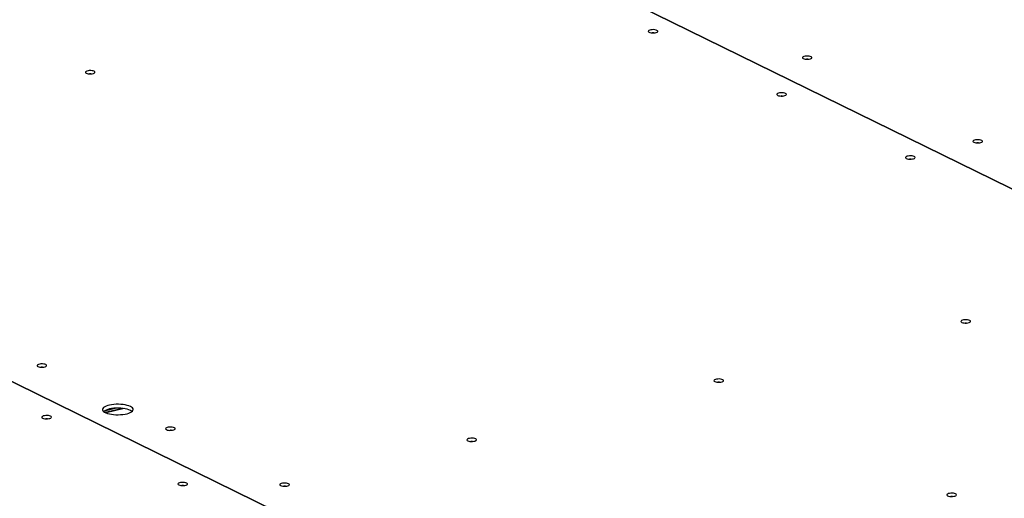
# Model space of a CAD drawing. Header units: millimetres. Extents: x 5 to 589, y 5 to 415.
# Tile 98 of 106: x 512 to 540, y 339 to 353. Entities that reach past the tile are written whole.
import ezdxf

# ---------------------------------------------------------------- set-up
doc = ezdxf.new("R2010")
doc.units = ezdxf.units.MM
doc.layers.add('TRAIT-FORT', color=4, linetype='Continuous', lineweight=25)

msp = doc.modelspace()

# ---------------------------------------------------------------- linework, layer by layer
at = {"layer": 'TRAIT-FORT', "color": 4, "linetype": 'Continuous', "lineweight": 25}
for p, q in [((517.61688, 358.69654), (552.08629, 341.77838)), ((552.08676, 341.77849), (517.61735, 358.69666)), ((491.5177, 352.4399), (525.9871, 335.52174)), ((525.98757, 335.52185), (491.51817, 352.44002)), ((514.51565, 341.61059), (514.81111, 341.68142)), ((515.0244, 341.6764), (514.53429, 341.5589)), ((515.06455, 341.67103), (514.55643, 341.54922))]:
    msp.add_line(p, q, dxfattribs=at)
at = {"layer": 'TRAIT-FORT', "color": 4, "linetype": 'Continuous', "lineweight": 25, "flags": 128}
for points in [[(529.91975, 352.22351), (529.89379, 352.23298), (529.86097, 352.23954), (529.82396, 352.24266), (529.78576, 352.24208), (529.74946, 352.23785), (529.71801, 352.23031), (529.69394, 352.22007), (529.67922, 352.20796), (529.67503, 352.19497), (529.68172, 352.18214), (529.69873, 352.17052), (529.7247, 352.16105), (529.75752, 352.15448), (529.79453, 352.15137), (529.83273, 352.15195), (529.86903, 352.15618), (529.90048, 352.16372), (529.92455, 352.17396), (529.93927, 352.18606), (529.94346, 352.19906), (529.93677, 352.21188), (529.91975, 352.22351)], [(534.21927, 351.4874), (534.1933, 351.49687), (534.16048, 351.50344), (534.12347, 351.50655), (534.08527, 351.50597), (534.04898, 351.50174), (534.01752, 351.4942), (533.99346, 351.48396), (533.97874, 351.47185), (533.97455, 351.45886), (533.98123, 351.44604), (533.99825, 351.43441), (534.02422, 351.42494), (534.05704, 351.41838), (534.09405, 351.41526), (534.13225, 351.41584), (534.16854, 351.42007), (534.2, 351.42761), (534.22406, 351.43785), (534.23878, 351.44996), (534.24297, 351.46295), (534.23629, 351.47577), (534.21927, 351.4874)], [(514.22351, 351.08129), (514.19754, 351.09076), (514.16473, 351.09733), (514.12772, 351.10044), (514.08952, 351.09986), (514.05322, 351.09563), (514.02176, 351.08809), (513.9977, 351.07785), (513.98298, 351.06575), (513.97879, 351.05275), (513.98548, 351.03993), (514.00249, 351.0283), (514.02846, 351.01883), (514.06128, 351.01227), (514.09829, 351.00915), (514.13649, 351.00973), (514.17279, 351.01396), (514.20424, 351.0215), (514.22831, 351.03174), (514.24303, 351.04385), (514.24721, 351.05684), (514.24053, 351.06967), (514.22351, 351.08129)], [(533.50691, 350.46287), (533.48095, 350.47234), (533.44813, 350.4789), (533.41112, 350.48202), (533.37292, 350.48144), (533.33662, 350.47721), (533.30517, 350.46967), (533.2811, 350.45943), (533.26638, 350.44732), (533.26219, 350.43433), (533.26888, 350.4215), (533.28589, 350.40988), (533.31186, 350.40041), (533.34468, 350.39384), (533.38169, 350.39073), (533.41989, 350.39131), (533.45619, 350.39554), (533.48764, 350.40308), (533.51171, 350.41332), (533.52643, 350.42543), (533.53062, 350.43842), (533.52393, 350.45124), (533.50691, 350.46287)], [(538.9751, 349.15316), (538.94913, 349.16263), (538.91631, 349.16919), (538.8793, 349.17231), (538.8411, 349.17173), (538.8048, 349.1675), (538.77335, 349.15996), (538.74929, 349.14972), (538.73456, 349.13761), (538.73038, 349.12462), (538.73706, 349.11179), (538.75408, 349.10017), (538.78005, 349.0907), (538.81287, 349.08413), (538.84987, 349.08102), (538.88807, 349.0816), (538.92437, 349.08583), (538.95583, 349.09337), (538.97989, 349.10361), (538.99461, 349.11572), (538.9988, 349.12871), (538.99211, 349.14153), (538.9751, 349.15316)], [(537.09408, 348.70223), (537.06811, 348.7117), (537.03529, 348.71827), (536.99828, 348.72138), (536.96008, 348.7208), (536.92378, 348.71657), (536.89233, 348.70903), (536.86826, 348.69879), (536.85354, 348.68668), (536.84935, 348.67369), (536.85604, 348.66087), (536.87306, 348.64924), (536.89902, 348.63977), (536.93184, 348.63321), (536.96885, 348.63009), (537.00705, 348.63067), (537.04335, 348.6349), (537.0748, 348.64244), (537.09887, 348.65268), (537.11359, 348.66479), (537.11778, 348.67778), (537.11109, 348.69061), (537.09408, 348.70223)], [(538.64277, 344.12879), (538.6168, 344.13827), (538.58399, 344.14483), (538.54698, 344.14794), (538.50878, 344.14736), (538.47248, 344.14313), (538.44102, 344.13559), (538.41696, 344.12535), (538.40224, 344.11325), (538.39805, 344.10025), (538.40474, 344.08743), (538.42175, 344.0758), (538.44772, 344.06633), (538.48054, 344.05977), (538.51755, 344.05665), (538.55575, 344.05723), (538.59205, 344.06146), (538.6235, 344.069), (538.64756, 344.07924), (538.66229, 344.09135), (538.66647, 344.10434), (538.65979, 344.11717), (538.64277, 344.12879)], [(512.87592, 342.89652), (512.84995, 342.90599), (512.81713, 342.91255), (512.78012, 342.91567), (512.74192, 342.91509), (512.70562, 342.91086), (512.67417, 342.90332), (512.6501, 342.89308), (512.63538, 342.88097), (512.63119, 342.86798), (512.63788, 342.85515), (512.65489, 342.84353), (512.68086, 342.83406), (512.71368, 342.82749), (512.75069, 342.82438), (512.78889, 342.82496), (512.82519, 342.82919), (512.85664, 342.83673), (512.88071, 342.84697), (512.89543, 342.85908), (512.89962, 342.87207), (512.89293, 342.88489), (512.87592, 342.89652)], [(531.75353, 342.47726), (531.72756, 342.48674), (531.69474, 342.4933), (531.65773, 342.49642), (531.61953, 342.49583), (531.58323, 342.4916), (531.55178, 342.48406), (531.52772, 342.47382), (531.513, 342.46172), (531.50881, 342.44873), (531.51549, 342.4359), (531.53251, 342.42428), (531.55848, 342.4148), (531.5913, 342.40824), (531.6283, 342.40512), (531.66651, 342.4057), (531.7028, 342.40994), (531.73426, 342.41748), (531.75832, 342.42771), (531.77304, 342.43982), (531.77723, 342.45281), (531.77055, 342.46564), (531.75353, 342.47726)], [(515.23668, 341.72945), (515.19538, 341.7467), (515.14678, 341.76157), (515.09202, 341.7737), (515.03239, 341.78281), (514.96928, 341.78869), (514.90417, 341.7912), (514.83858, 341.79028), (514.77406, 341.78595), (514.71212, 341.77831), (514.6542, 341.76755), (514.60167, 341.75392), (514.55576, 341.73773), (514.51754, 341.71936), (514.48791, 341.69925), (514.46757, 341.67786), (514.45698, 341.6557), (514.45641, 341.63329), (514.46585, 341.61115), (514.4851, 341.58981), (514.51369, 341.56975), (514.55097, 341.55145), (514.59605, 341.53535), (514.64788, 341.52181), (514.70524, 341.51116), (514.7668, 341.50364), (514.8311, 341.49944), (514.89664, 341.49864), (514.96188, 341.50127), (515.0253, 341.50727), (515.08541, 341.51649), (515.14079, 341.52873), (515.19016, 341.54369), (515.23234, 341.56101), (515.26637, 341.58031), (515.29143, 341.60112), (515.30694, 341.62296), (515.31254, 341.64531), (515.30809, 341.66765), (515.2937, 341.68946), (515.26971, 341.71022), (515.23668, 341.72945)], [(515.23716, 341.62204), (515.19586, 341.63929), (515.14726, 341.65415), (515.0925, 341.66628), (515.03287, 341.6754), (514.96976, 341.68128), (514.90465, 341.68378), (514.83906, 341.68286), (514.77454, 341.67854), (514.7126, 341.6709), (514.65468, 341.66014), (514.60215, 341.64651), (514.55624, 341.63031), (514.51802, 341.61195), (514.48839, 341.59184), (514.48555, 341.58942)], [(515.2829, 341.59298), (515.27019, 341.60281), (515.23716, 341.62204)], [(513.0076, 341.45772), (512.98163, 341.46719), (512.94881, 341.47376), (512.9118, 341.47687), (512.8736, 341.47629), (512.8373, 341.47206), (512.80585, 341.46452), (512.78179, 341.45428), (512.76706, 341.44217), (512.76288, 341.42918), (512.76956, 341.41636), (512.78658, 341.40473), (512.81255, 341.39526), (512.84537, 341.3887), (512.88237, 341.38558), (512.92057, 341.38616), (512.95687, 341.39039), (512.98833, 341.39793), (513.01239, 341.40817), (513.02711, 341.42028), (513.0313, 341.43327), (513.02461, 341.4461), (513.0076, 341.45772)], [(516.46308, 341.13588), (516.43711, 341.14535), (516.40429, 341.15192), (516.36728, 341.15503), (516.32908, 341.15445), (516.29278, 341.15022), (516.26133, 341.14268), (516.23726, 341.13244), (516.22254, 341.12033), (516.21835, 341.10734), (516.22504, 341.09452), (516.24206, 341.08289), (516.26802, 341.07342), (516.30084, 341.06686), (516.33785, 341.06374), (516.37605, 341.06432), (516.41235, 341.06855), (516.4438, 341.07609), (516.46787, 341.08633), (516.48259, 341.09844), (516.48678, 341.11143), (516.48009, 341.12426), (516.46308, 341.13588)], [(524.86429, 340.82573), (524.83832, 340.83521), (524.8055, 340.84177), (524.76849, 340.84489), (524.73029, 340.84431), (524.69399, 340.84007), (524.66254, 340.83253), (524.63847, 340.8223), (524.62375, 340.81019), (524.61956, 340.7972), (524.62625, 340.78437), (524.64327, 340.77275), (524.66923, 340.76327), (524.70205, 340.75671), (524.73906, 340.7536), (524.77726, 340.75418), (524.81356, 340.75841), (524.84501, 340.76595), (524.86908, 340.77619), (524.8838, 340.78829), (524.88799, 340.80129), (524.8813, 340.81411), (524.86429, 340.82573)], [(516.80577, 339.59351), (516.7798, 339.60299), (516.74698, 339.60955), (516.70997, 339.61267), (516.67177, 339.61208), (516.63547, 339.60785), (516.60402, 339.60031), (516.57996, 339.59007), (516.56523, 339.57797), (516.56105, 339.56498), (516.56773, 339.55215), (516.58475, 339.54053), (516.61072, 339.53105), (516.64354, 339.52449), (516.68054, 339.52137), (516.71874, 339.52195), (516.75504, 339.52619), (516.7865, 339.53373), (516.81056, 339.54397), (516.82528, 339.55607), (516.82947, 339.56906), (516.82278, 339.58189), (516.80577, 339.59351)], [(519.64445, 339.57441), (519.61848, 339.58388), (519.58566, 339.59044), (519.54865, 339.59356), (519.51045, 339.59298), (519.47415, 339.58875), (519.4427, 339.58121), (519.41864, 339.57097), (519.40392, 339.55886), (519.39973, 339.54587), (519.40641, 339.53304), (519.42343, 339.52142), (519.4494, 339.51195), (519.48222, 339.50538), (519.51922, 339.50227), (519.55743, 339.50285), (519.59372, 339.50708), (519.62518, 339.51462), (519.64924, 339.52486), (519.66396, 339.53696), (519.66815, 339.54996), (519.66147, 339.56278), (519.64445, 339.57441)], [(538.24613, 339.29058), (538.22016, 339.30006), (538.18734, 339.30662), (538.15033, 339.30974), (538.11213, 339.30916), (538.07583, 339.30493), (538.04438, 339.29738), (538.02032, 339.28715), (538.00559, 339.27504), (538.00141, 339.26205), (538.00809, 339.24922), (538.02511, 339.2376), (538.05108, 339.22812), (538.08389, 339.22156), (538.1209, 339.21845), (538.1591, 339.21903), (538.1954, 339.22326), (538.22686, 339.2308), (538.25092, 339.24104), (538.26564, 339.25314), (538.26983, 339.26614), (538.26314, 339.27896), (538.24613, 339.29058)]]:
    msp.add_lwpolyline(points, dxfattribs=at)
at = {"layer": 'TRAIT-FORT', "color": 4, "linetype": 'Continuous', "lineweight": 25}
for centre, radius, start, end in [((529.81025, 351.97142), 0.18178, 83.41844, 97.09337), ((534.10977, 351.23567), 0.18142, 83.162897, 97.348976), ((514.11401, 350.8294), 0.18158, 83.275525, 97.236321), ((533.39741, 350.21105), 0.1815, 83.22238, 97.289478), ((538.86559, 348.90134), 0.1815, 83.221733, 97.290125), ((536.98457, 348.45025), 0.18167, 83.340638, 97.17119), ((538.53327, 343.87726), 0.18121, 83.020347, 97.491563), ((512.76641, 342.64433), 0.18188, 83.491107, 97.020689), ((531.64403, 342.22544), 0.18151, 83.224503, 97.287355), ((512.89809, 341.20586), 0.18155, 83.254658, 97.257193), ((516.35357, 340.88405), 0.18151, 83.228817, 97.283041), ((524.75478, 340.574), 0.18142, 83.163465, 97.348407), ((516.69627, 339.34142), 0.18178, 83.421569, 97.090243), ((519.53495, 339.32262), 0.18147, 83.200294, 97.31157), ((538.13662, 339.03947), 0.1808, 82.739262, 97.772722)]:
    msp.add_arc(centre, radius, start, end, dxfattribs=at)

doc.saveas('drawing.dxf')
